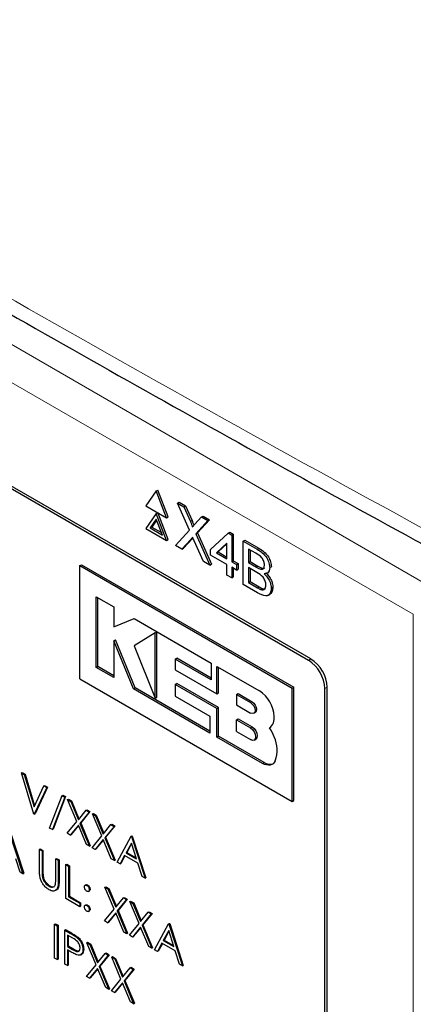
# Paper-space layout 'Blatt2' of a CAD drawing. Header units: millimetres. Extents: x 5 to 418, y 2 to 292.
# Tile 36 of 74: x 106 to 112, y 186 to 200. Entities that reach past the tile are written whole.
import ezdxf

# ---------------------------------------------------------------- set-up
doc = ezdxf.new("R2010")
doc.units = ezdxf.units.MM

psp = doc.layouts.new('Blatt2')

# ---------------------------------------------------------------- linework, layer by layer
at = {"color": 7, "linetype": 'Continuous', "lineweight": 18}
for p, q in [((97.248, 200.556), (112.106, 191.979)), ((111.87, 191.571), (97.013, 200.148)), ((108.656, 192.908), (108.68, 192.922)), ((108.663, 192.652), (108.687, 192.666)), ((109.621, 192.509), (109.645, 192.523)), ((109.607, 192.253), (109.63, 192.267)), ((109.623, 191.955), (109.647, 191.968)), ((111.87, 168.798), (111.87, 191.571)), ((110.359, 190.907), (110.393, 190.927)), ((110.595, 190.499), (110.629, 190.519)), ((109.523, 190.297), (109.546, 190.31)), ((109.523, 189.933), (109.546, 189.947)), ((109.697, 189.421), (109.72, 189.434)), ((106.519, 187.864), (106.53, 187.871)), ((106.752, 187.727), (106.764, 187.734)), ((106.928, 186.969), (106.94, 186.975)), ((106.957, 186.737), (106.969, 186.744))]:
    psp.add_line(p, q, dxfattribs=at)
at = {"color": 7, "linetype": 'Continuous', "lineweight": 25}
for p, q in [((110.393, 190.927), (98.49, 197.798)), ((110.359, 190.907), (98.574, 197.711)), ((108.164, 193.351), (108.014, 193.138)), ((108.164, 193.351), (108.187, 193.364)), ((108.314, 192.965), (108.164, 193.351)), ((108.337, 192.979), (108.187, 193.364)), ((108.469, 193.174), (108.493, 193.188)), ((108.642, 192.786), (108.469, 193.174)), ((108.469, 193.174), (108.562, 193.121)), ((108.493, 193.188), (108.585, 193.135)), ((108.014, 193.138), (108.314, 192.965)), ((108.164, 193.024), (108.014, 192.811)), ((108.164, 193.024), (108.187, 193.038)), ((108.314, 192.638), (108.164, 193.024)), ((108.337, 192.652), (108.187, 193.038)), ((108.562, 193.121), (108.585, 193.135)), ((108.562, 193.121), (108.656, 192.908)), ((108.585, 193.135), (108.68, 192.922)), ((108.164, 192.942), (108.075, 192.817)), ((108.169, 192.93), (108.099, 192.83)), ((108.252, 192.715), (108.164, 192.942)), ((108.314, 192.965), (108.337, 192.979)), ((108.72, 192.871), (108.814, 192.975)), ((108.907, 192.922), (108.735, 192.731)), ((108.931, 192.935), (108.758, 192.745)), ((108.814, 192.975), (108.838, 192.989)), ((108.814, 192.975), (108.907, 192.922)), ((108.838, 192.989), (108.931, 192.935)), ((108.907, 192.922), (108.931, 192.935)), ((108.014, 192.811), (108.314, 192.638)), ((108.075, 192.817), (108.099, 192.83)), ((108.075, 192.817), (108.252, 192.715)), ((108.099, 192.83), (108.239, 192.75)), ((108.442, 192.564), (108.642, 192.786)), ((108.735, 192.731), (108.758, 192.745)), ((108.735, 192.731), (108.935, 192.279)), ((108.758, 192.745), (108.959, 192.293)), ((108.946, 192.506), (109.203, 192.743)), ((109.203, 192.743), (109.227, 192.756)), ((109.203, 192.743), (109.252, 192.715)), ((109.227, 192.756), (109.275, 192.728)), ((109.252, 192.715), (109.275, 192.728)), ((109.275, 192.728), (109.275, 192.343)), ((108.314, 192.638), (108.337, 192.652)), ((108.663, 192.652), (108.535, 192.511)), ((108.687, 192.666), (108.559, 192.524)), ((108.692, 192.672), (108.687, 192.666)), ((108.843, 192.333), (108.711, 192.63)), ((109.182, 192.595), (109.032, 192.457)), ((109.182, 192.587), (109.055, 192.47)), ((109.182, 192.37), (109.182, 192.595)), ((109.252, 192.715), (109.252, 192.33)), ((109.418, 192.627), (109.442, 192.64)), ((109.418, 192.001), (109.418, 192.627)), ((109.418, 192.627), (109.621, 192.509)), ((109.442, 192.64), (109.645, 192.523)), ((108.535, 192.511), (108.442, 192.564)), ((108.535, 192.511), (108.559, 192.524)), ((108.946, 192.426), (108.946, 192.506)), ((109.032, 192.457), (109.055, 192.47)), ((109.032, 192.457), (109.182, 192.37)), ((109.055, 192.47), (109.182, 192.397)), ((109.598, 192.451), (109.495, 192.51)), ((109.495, 192.51), (109.495, 192.318)), ((109.518, 192.497), (109.518, 192.331)), ((108.935, 192.279), (108.843, 192.333)), ((109.182, 192.289), (108.946, 192.426)), ((109.252, 192.33), (109.275, 192.343)), ((109.252, 192.33), (109.321, 192.289)), ((109.275, 192.343), (109.345, 192.303)), ((109.321, 192.289), (109.345, 192.303)), ((109.345, 192.303), (109.345, 192.223)), ((109.495, 192.318), (109.518, 192.331)), ((109.495, 192.318), (109.607, 192.253)), ((109.518, 192.331), (109.63, 192.267)), ((107.061, 192.273), (107.084, 192.286)), ((107.061, 192.273), (110.125, 190.504)), ((107.061, 190.64), (107.061, 192.273)), ((107.084, 192.286), (110.148, 190.518)), ((108.935, 192.279), (108.959, 192.293)), ((109.182, 192.137), (109.182, 192.289)), ((109.321, 192.209), (109.252, 192.249)), ((109.252, 192.249), (109.252, 192.097)), ((109.275, 192.236), (109.275, 192.11)), ((109.321, 192.289), (109.321, 192.209)), ((109.321, 192.209), (109.345, 192.223)), ((109.614, 192.176), (109.495, 192.245)), ((109.495, 192.245), (109.495, 192.029)), ((109.518, 192.232), (109.518, 192.042)), ((109.672, 192.223), (109.695, 192.236)), ((109.762, 192.164), (109.788, 192.179)), ((109.801, 192.244), (109.824, 192.257)), ((109.252, 192.097), (109.182, 192.137)), ((109.252, 192.097), (109.275, 192.11)), ((109.495, 192.029), (109.518, 192.042)), ((109.495, 192.029), (109.623, 191.955)), ((109.518, 192.042), (109.647, 191.968)), ((109.622, 191.883), (109.418, 192.001)), ((109.669, 191.931), (109.693, 191.944)), ((109.822, 191.947), (109.845, 191.961)), ((107.299, 191.824), (107.554, 191.677)), ((107.299, 190.805), (107.299, 191.824)), ((107.323, 190.818), (107.323, 191.811)), ((109.775, 191.844), (109.802, 191.859)), ((107.554, 191.677), (107.554, 191.391)), ((107.554, 191.391), (107.845, 191.509)), ((107.845, 191.509), (108.958, 190.867)), ((108.149, 191.302), (108.172, 191.316)), ((108.172, 190.377), (108.172, 191.316)), ((107.554, 191.19), (107.578, 191.204)), ((107.554, 191.19), (107.554, 190.658)), ((107.835, 190.496), (107.554, 191.19)), ((107.859, 190.509), (107.578, 191.204)), ((108.149, 191.302), (107.845, 191.116)), ((108.149, 190.363), (108.149, 191.302)), ((107.845, 191.116), (108.149, 190.363)), ((108.438, 190.925), (108.461, 190.939)), ((108.438, 190.925), (108.438, 190.771)), ((108.958, 190.625), (108.438, 190.925)), ((108.958, 190.652), (108.461, 190.939)), ((107.299, 190.805), (107.323, 190.818)), ((107.554, 190.658), (107.299, 190.805)), ((107.554, 190.685), (107.323, 190.818)), ((108.438, 190.771), (109.038, 190.424)), ((108.958, 190.867), (108.958, 190.625)), ((109.038, 190.424), (109.038, 190.82)), ((109.038, 190.82), (109.652, 190.466)), ((109.062, 190.438), (109.062, 190.807)), ((107.061, 190.64), (110.125, 188.871)), ((107.835, 190.496), (107.859, 190.509)), ((108.937, 189.859), (107.835, 190.496)), ((108.937, 189.887), (107.859, 190.509)), ((108.438, 190.56), (108.461, 190.574)), ((108.438, 190.56), (108.438, 190.389)), ((109.038, 190.213), (108.438, 190.56)), ((109.062, 190.227), (108.461, 190.574)), ((110.125, 190.504), (110.148, 190.518)), ((110.125, 188.871), (110.125, 190.504)), ((110.148, 188.884), (110.148, 190.518)), ((110.595, 179.612), (110.595, 190.499)), ((110.629, 179.495), (110.629, 190.519)), ((108.149, 190.363), (108.172, 190.377)), ((108.438, 190.389), (108.937, 190.101)), ((109.038, 190.424), (109.062, 190.438)), ((109.321, 190.413), (109.345, 190.427)), ((109.321, 190.413), (109.321, 190.264)), ((109.321, 190.413), (109.523, 190.297)), ((109.345, 190.427), (109.546, 190.31)), ((109.038, 190.213), (109.062, 190.227)), ((109.038, 189.801), (109.038, 190.213)), ((109.062, 189.815), (109.062, 190.227)), ((109.321, 190.264), (109.523, 190.147)), ((108.937, 190.101), (108.937, 189.859)), ((109.321, 190.05), (109.345, 190.064)), ((109.321, 189.879), (109.321, 190.05)), ((109.321, 190.05), (109.523, 189.933)), ((109.345, 190.064), (109.546, 189.947)), ((109.569, 190.143), (109.592, 190.156)), ((109.797, 189.935), (109.798, 189.935)), ((109.038, 189.801), (109.062, 189.815)), ((109.697, 189.421), (109.038, 189.801)), ((109.72, 189.434), (109.062, 189.815)), ((109.321, 189.879), (109.523, 189.763)), ((109.575, 189.757), (109.599, 189.771)), ((106.219, 189.283), (106.231, 189.29)), ((106.219, 189.283), (106.26, 189.259)), ((106.399, 188.689), (106.219, 189.283)), ((106.231, 189.29), (106.272, 189.266)), ((106.26, 189.259), (106.272, 189.266)), ((106.26, 189.259), (106.402, 188.792)), ((106.272, 189.266), (106.41, 188.81)), ((106.402, 188.792), (106.543, 189.096)), ((106.584, 189.073), (106.404, 188.686)), ((106.596, 189.079), (106.416, 188.693)), ((106.543, 189.096), (106.555, 189.103)), ((106.543, 189.096), (106.584, 189.073)), ((106.555, 189.103), (106.596, 189.079)), ((106.584, 189.073), (106.596, 189.079)), ((106.627, 188.488), (106.805, 188.958)), ((106.845, 188.934), (106.667, 188.465)), ((106.857, 188.941), (106.679, 188.472)), ((106.805, 188.958), (106.817, 188.964)), ((106.805, 188.958), (106.845, 188.934)), ((106.817, 188.964), (106.857, 188.941)), ((106.845, 188.934), (106.857, 188.941)), ((106.886, 188.898), (106.898, 188.905)), ((106.886, 188.898), (106.93, 188.873)), ((107.019, 188.581), (106.886, 188.898)), ((106.898, 188.905), (106.941, 188.88)), ((106.93, 188.873), (106.941, 188.88)), ((106.93, 188.873), (107.041, 188.608)), ((106.941, 188.88), (107.05, 188.62)), ((107.152, 188.745), (107.164, 188.752)), ((107.164, 188.752), (107.208, 188.726)), ((110.125, 188.871), (110.148, 188.884)), ((106.404, 188.686), (106.399, 188.689)), ((106.404, 188.686), (106.416, 188.693)), ((107.041, 188.608), (107.152, 188.745)), ((107.196, 188.719), (107.063, 188.556)), ((107.208, 188.726), (107.075, 188.563)), ((107.152, 188.745), (107.196, 188.719)), ((107.196, 188.719), (107.208, 188.726)), ((107.245, 188.691), (107.257, 188.698)), ((107.245, 188.691), (107.289, 188.666)), ((107.378, 188.374), (107.245, 188.691)), ((107.257, 188.698), (107.3, 188.673)), ((107.289, 188.666), (107.3, 188.673)), ((107.289, 188.666), (107.4, 188.401)), ((107.3, 188.673), (107.409, 188.413)), ((106.667, 188.465), (106.627, 188.488)), ((106.667, 188.465), (106.679, 188.472)), ((106.88, 188.412), (107.019, 188.581)), ((107.041, 188.529), (106.924, 188.386)), ((107.043, 188.524), (106.936, 188.393)), ((107.157, 188.252), (107.041, 188.529)), ((107.063, 188.556), (107.075, 188.563)), ((107.063, 188.556), (107.201, 188.226)), ((107.075, 188.563), (107.213, 188.233)), ((107.4, 188.401), (107.511, 188.537)), ((107.555, 188.512), (107.422, 188.349)), ((107.567, 188.519), (107.434, 188.356)), ((107.511, 188.537), (107.523, 188.544)), ((107.511, 188.537), (107.555, 188.512)), ((107.523, 188.544), (107.567, 188.519)), ((107.555, 188.512), (107.567, 188.519)), ((106.045, 188.431), (106.241, 187.828)), ((106.057, 188.438), (106.253, 187.835)), ((106.924, 188.386), (106.88, 188.412)), ((106.924, 188.386), (106.936, 188.393)), ((107.239, 188.204), (107.378, 188.374)), ((107.422, 188.349), (107.434, 188.356)), ((107.422, 188.349), (107.56, 188.019)), ((107.434, 188.356), (107.572, 188.026)), ((107.601, 187.996), (107.802, 188.369)), ((107.802, 188.369), (107.814, 188.376)), ((107.802, 188.369), (107.808, 188.366)), ((107.808, 188.366), (107.819, 188.373)), ((107.808, 188.366), (108.004, 187.763)), ((107.814, 188.376), (107.819, 188.373)), ((107.819, 188.373), (108.015, 187.77)), ((106.481, 188.18), (106.492, 188.186)), ((106.492, 188.186), (106.53, 188.164)), ((107.201, 188.226), (107.157, 188.252)), ((107.201, 188.226), (107.213, 188.233)), ((107.283, 188.179), (107.239, 188.204)), ((107.4, 188.322), (107.283, 188.179)), ((107.283, 188.179), (107.295, 188.186)), ((107.402, 188.317), (107.295, 188.186)), ((107.516, 188.044), (107.4, 188.322)), ((107.805, 188.272), (107.728, 188.13)), ((107.808, 188.263), (107.739, 188.136)), ((107.879, 188.042), (107.805, 188.272)), ((106.2, 187.852), (106.137, 188.045)), ((106.481, 188.18), (106.519, 188.158)), ((106.481, 187.884), (106.481, 188.18)), ((106.519, 188.158), (106.53, 188.164)), ((106.519, 188.158), (106.519, 187.864)), ((106.53, 188.164), (106.53, 187.871)), ((106.714, 188.045), (106.726, 188.051)), ((106.714, 188.045), (106.752, 188.023)), ((106.714, 187.751), (106.714, 188.045)), ((106.726, 188.051), (106.764, 188.029)), ((107.56, 188.019), (107.516, 188.044)), ((107.707, 188.091), (107.643, 187.972)), ((107.713, 188.088), (107.654, 187.978)), ((107.899, 187.98), (107.707, 188.091)), ((107.728, 188.13), (107.739, 188.136)), ((107.728, 188.13), (107.879, 188.042)), ((107.739, 188.136), (107.874, 188.059)), ((106.752, 188.023), (106.764, 188.029)), ((106.752, 188.023), (106.752, 187.727)), ((106.764, 188.029), (106.764, 187.734)), ((106.861, 187.96), (106.873, 187.967)), ((106.861, 187.96), (106.899, 187.938)), ((106.861, 187.47), (106.861, 187.96)), ((106.873, 187.967), (106.911, 187.945)), ((106.899, 187.938), (106.911, 187.945)), ((106.899, 187.938), (106.899, 187.498)), ((106.911, 187.945), (106.911, 187.505)), ((107.56, 188.019), (107.572, 188.026)), ((107.643, 187.972), (107.601, 187.996)), ((107.643, 187.972), (107.654, 187.978)), ((107.962, 187.787), (107.899, 187.98)), ((106.241, 187.828), (106.2, 187.852)), ((106.241, 187.828), (106.253, 187.835)), ((106.52, 187.798), (106.532, 187.805)), ((108.004, 187.763), (107.962, 187.787)), ((108.004, 187.763), (108.015, 187.77)), ((106.619, 187.648), (106.63, 187.655)), ((107.152, 187.67), (107.137, 187.662)), ((107.163, 187.66), (107.175, 187.667)), ((107.424, 187.635), (107.436, 187.642)), ((107.424, 187.635), (107.468, 187.609)), ((107.557, 187.318), (107.424, 187.635)), ((107.436, 187.642), (107.48, 187.616)), ((107.468, 187.609), (107.48, 187.616)), ((107.48, 187.616), (107.589, 187.357)), ((106.899, 187.498), (106.911, 187.505)), ((106.899, 187.498), (107.063, 187.404)), ((106.911, 187.505), (107.074, 187.411)), ((107.187, 187.575), (107.201, 187.583)), ((107.198, 187.599), (107.21, 187.606)), ((107.468, 187.609), (107.579, 187.345)), ((107.579, 187.345), (107.69, 187.481)), ((107.69, 187.481), (107.702, 187.488)), ((107.69, 187.481), (107.734, 187.456)), ((107.702, 187.488), (107.746, 187.463)), ((107.063, 187.354), (106.861, 187.47)), ((107.063, 187.404), (107.074, 187.411)), ((107.063, 187.404), (107.063, 187.354)), ((107.063, 187.354), (107.074, 187.361)), ((107.074, 187.411), (107.074, 187.361)), ((107.151, 187.381), (107.137, 187.373)), ((107.163, 187.371), (107.175, 187.378)), ((107.734, 187.456), (107.601, 187.293)), ((107.746, 187.463), (107.613, 187.299)), ((107.734, 187.456), (107.746, 187.463)), ((107.783, 187.428), (107.795, 187.434)), ((107.783, 187.428), (107.827, 187.402)), ((107.916, 187.111), (107.783, 187.428)), ((107.795, 187.434), (107.839, 187.409)), ((107.827, 187.402), (107.839, 187.409)), ((107.827, 187.402), (107.938, 187.138)), ((107.839, 187.409), (107.948, 187.15)), ((107.186, 187.286), (107.201, 187.294)), ((107.198, 187.31), (107.21, 187.317)), ((107.419, 187.148), (107.557, 187.318)), ((107.579, 187.266), (107.463, 187.123)), ((107.581, 187.261), (107.475, 187.13)), ((107.696, 186.988), (107.579, 187.266)), ((107.601, 187.293), (107.613, 187.299)), ((107.601, 187.293), (107.74, 186.963)), ((107.613, 187.299), (107.751, 186.97)), ((107.938, 187.138), (108.049, 187.274)), ((108.093, 187.249), (107.96, 187.085)), ((108.105, 187.255), (107.972, 187.092)), ((108.049, 187.274), (108.061, 187.281)), ((108.049, 187.274), (108.093, 187.249)), ((108.061, 187.281), (108.105, 187.255)), ((108.093, 187.249), (108.105, 187.255)), ((106.698, 187.101), (106.71, 187.108)), ((106.698, 187.101), (106.736, 187.079)), ((106.698, 186.611), (106.698, 187.101)), ((106.71, 187.108), (106.748, 187.086)), ((106.736, 187.079), (106.748, 187.086)), ((106.736, 187.079), (106.736, 186.59)), ((106.748, 187.086), (106.748, 186.596)), ((107.463, 187.123), (107.419, 187.148)), ((107.463, 187.123), (107.475, 187.13)), ((107.778, 186.941), (107.916, 187.111)), ((107.938, 187.058), (107.822, 186.915)), ((107.94, 187.053), (107.833, 186.922)), ((108.055, 186.781), (107.938, 187.058)), ((107.96, 187.085), (107.972, 187.092)), ((107.96, 187.085), (108.099, 186.756)), ((107.972, 187.092), (108.11, 186.762)), ((108.139, 186.732), (108.341, 187.106)), ((108.341, 187.106), (108.353, 187.113)), ((108.341, 187.106), (108.346, 187.103)), ((108.346, 187.103), (108.358, 187.109)), ((108.346, 187.103), (108.542, 186.5)), ((108.353, 187.113), (108.358, 187.109)), ((108.358, 187.109), (108.554, 186.506)), ((106.845, 187.017), (106.857, 187.023)), ((106.845, 187.017), (106.928, 186.969)), ((106.845, 186.527), (106.845, 187.017)), ((106.857, 187.023), (106.94, 186.975)), ((106.961, 186.9), (106.883, 186.944)), ((106.883, 186.944), (106.883, 186.781)), ((106.895, 186.938), (106.895, 186.788)), ((107.025, 186.905), (107.037, 186.912)), ((107.74, 186.963), (107.696, 186.988)), ((107.74, 186.963), (107.751, 186.97)), ((107.822, 186.915), (107.778, 186.941)), ((107.822, 186.915), (107.833, 186.922)), ((108.343, 187.009), (108.266, 186.866)), ((108.346, 187), (108.278, 186.873)), ((108.418, 186.779), (108.343, 187.009)), ((106.883, 186.781), (106.895, 186.788)), ((106.883, 186.781), (106.957, 186.737)), ((106.895, 186.788), (106.969, 186.744)), ((107.163, 186.833), (107.175, 186.84)), ((107.163, 186.833), (107.207, 186.808)), ((107.296, 186.516), (107.163, 186.833)), ((107.175, 186.84), (107.219, 186.814)), ((107.207, 186.808), (107.219, 186.814)), ((107.207, 186.808), (107.318, 186.543)), ((107.219, 186.814), (107.328, 186.555)), ((108.099, 186.756), (108.055, 186.781)), ((108.246, 186.828), (108.181, 186.708)), ((108.252, 186.824), (108.193, 186.715)), ((108.438, 186.717), (108.246, 186.828)), ((108.266, 186.866), (108.278, 186.873)), ((108.266, 186.866), (108.418, 186.779)), ((108.278, 186.873), (108.412, 186.795)), ((106.913, 186.713), (106.883, 186.731)), ((106.883, 186.731), (106.883, 186.505)), ((106.895, 186.724), (106.895, 186.512)), ((107.075, 186.66), (107.09, 186.669)), ((107.106, 186.735), (107.118, 186.741)), ((107.318, 186.543), (107.429, 186.679)), ((107.473, 186.654), (107.34, 186.491)), ((107.485, 186.661), (107.352, 186.497)), ((107.429, 186.679), (107.441, 186.686)), ((107.429, 186.679), (107.473, 186.654)), ((107.441, 186.686), (107.485, 186.661)), ((107.473, 186.654), (107.485, 186.661)), ((107.522, 186.626), (107.534, 186.633)), ((107.522, 186.626), (107.566, 186.6)), ((107.655, 186.309), (107.522, 186.626)), ((107.534, 186.633), (107.578, 186.607)), ((108.099, 186.756), (108.11, 186.762)), ((108.181, 186.708), (108.139, 186.732)), ((108.181, 186.708), (108.193, 186.715)), ((108.501, 186.524), (108.438, 186.717)), ((106.736, 186.59), (106.698, 186.611)), ((106.736, 186.59), (106.748, 186.596)), ((106.883, 186.505), (106.845, 186.527)), ((106.883, 186.505), (106.895, 186.512)), ((107.158, 186.346), (107.296, 186.516)), ((107.34, 186.491), (107.352, 186.497)), ((107.34, 186.491), (107.479, 186.161)), ((107.352, 186.497), (107.49, 186.168)), ((107.566, 186.6), (107.578, 186.607)), ((107.566, 186.6), (107.677, 186.336)), ((107.578, 186.607), (107.687, 186.348)), ((107.788, 186.472), (107.8, 186.479)), ((107.8, 186.479), (107.844, 186.454)), ((108.542, 186.5), (108.501, 186.524)), ((108.542, 186.5), (108.554, 186.506)), ((107.202, 186.321), (107.158, 186.346)), ((107.318, 186.464), (107.202, 186.321)), ((107.32, 186.459), (107.213, 186.328)), ((107.435, 186.186), (107.318, 186.464)), ((107.677, 186.336), (107.788, 186.472)), ((107.832, 186.447), (107.699, 186.283)), ((107.844, 186.454), (107.711, 186.29)), ((107.788, 186.472), (107.832, 186.447)), ((107.832, 186.447), (107.844, 186.454)), ((107.202, 186.321), (107.213, 186.328)), ((107.517, 186.139), (107.655, 186.309)), ((107.677, 186.257), (107.561, 186.114)), ((107.679, 186.251), (107.572, 186.12)), ((107.794, 185.979), (107.677, 186.257)), ((107.699, 186.283), (107.711, 186.29)), ((107.699, 186.283), (107.838, 185.954)), ((107.711, 186.29), (107.849, 185.96)), ((107.479, 186.161), (107.435, 186.186)), ((107.479, 186.161), (107.49, 186.168)), ((107.561, 186.114), (107.517, 186.139)), ((107.561, 186.114), (107.572, 186.12)), ((107.838, 185.954), (107.794, 185.979)), ((107.838, 185.954), (107.849, 185.96))]:
    psp.add_line(p, q, dxfattribs=at)
at = {"color": 7, "linetype": 'Continuous', "lineweight": 25, "flags": 128}
for points in [[(109.523, 190.297), (109.548, 190.277), (109.569, 190.249), (109.583, 190.216), (109.588, 190.185), (109.583, 190.159), (109.569, 190.143), (109.548, 190.139), (109.523, 190.147)], [(109.546, 190.31), (109.571, 190.29), (109.592, 190.262), (109.606, 190.23), (109.611, 190.198), (109.606, 190.173), (109.592, 190.156), (109.592, 190.156)], [(109.523, 189.933), (109.551, 189.911), (109.575, 189.878), (109.591, 189.841), (109.597, 189.805), (109.591, 189.776), (109.575, 189.757), (109.551, 189.753), (109.523, 189.763)], [(109.546, 189.947), (109.575, 189.924), (109.599, 189.892), (109.615, 189.855), (109.62, 189.819), (109.615, 189.79), (109.599, 189.771), (109.599, 189.771)], [(109.878, 189.457), (109.865, 189.434), (109.849, 189.416), (109.829, 189.404), (109.806, 189.396), (109.781, 189.394), (109.754, 189.398), (109.725, 189.407), (109.697, 189.421)]]:
    psp.add_lwpolyline(points, dxfattribs=at)
at = {"color": 7, "linetype": 'Continuous', "lineweight": 25}
for centre, radius, start, end in [((110.083, 190.476), 0.512, 2.6055, 57.3945), ((110.117, 190.495), 0.512, 2.6055, 57.3945), ((109.404, 190.078), 0.46, 2.6055, 57.3945), ((109.697, 190.07), 0.169, 306.49, 9.8709), ((109.262, 189.585), 0.639, 19.8361, 33.1349), ((109.481, 189.613), 0.427, 338.5903, 26.3014), ((109.804, 189.558), 0.149, 235.721, 286.5942)]:
    psp.add_arc(centre, radius, start, end, dxfattribs=at)
at = {"color": 7, "linetype": 'Continuous', "lineweight": 18}
psp.add_open_spline([(91.232, 205.15), (93.032, 203.999), (96.632, 201.697), (102.295, 198.286), (108.181, 194.901), (113.804, 191.816), (117.483, 189.904), (119.071, 189.078)], degree=3, knots=[0, 0, 0, 0, 0.204721, 0.409562, 0.623395, 0.837364, 1, 1, 1, 1], dxfattribs=at)
at = {"color": 7, "linetype": 'Continuous', "lineweight": 25}
for points, knots in [([(91.377, 204.851), (92.066, 204.402), (93.99, 203.15), (97.304, 201.085), (101.317, 198.653), (105.49, 196.215), (109.736, 193.818), (113.889, 191.555), (117.059, 189.88), (118.796, 188.995), (119.219, 188.779)], [0, 0, 0, 0, 0.079167, 0.220979, 0.371612, 0.522329, 0.673084, 0.823745, 0.956982, 1, 1, 1, 1]), ([(108.656, 192.908), (108.662, 192.894), (108.671, 192.874), (108.681, 192.849), (108.683, 192.838), (108.684, 192.832)], [0, 0, 0, 0, 0.561277, 0.781763, 1, 1, 1, 1]), ([(108.68, 192.922), (108.686, 192.908), (108.694, 192.888), (108.704, 192.866), (108.705, 192.858), (108.706, 192.856)], [0, 0, 0, 0, 0.646868, 0.900977, 1, 1, 1, 1]), ([(108.684, 192.832), (108.691, 192.839), (108.703, 192.852), (108.715, 192.866), (108.72, 192.871)], [0, 0, 0, 0, 0.56, 1, 1, 1, 1]), ([(108.689, 192.68), (108.684, 192.675), (108.675, 192.666), (108.667, 192.656), (108.663, 192.652)], [0, 0, 0, 0, 0.560002, 1, 1, 1, 1]), ([(108.711, 192.63), (108.707, 192.639), (108.699, 192.656), (108.692, 192.673), (108.689, 192.68)], [0, 0, 0, 0, 0.56, 1, 1, 1, 1]), ([(109.724, 192.28), (109.723, 192.298), (109.72, 192.325), (109.704, 192.363), (109.667, 192.414), (109.629, 192.434), (109.598, 192.451)], [0, 0, 0, 0, 0.249512, 0.375019, 0.500244, 1, 1, 1, 1]), ([(109.621, 192.509), (109.645, 192.495), (109.693, 192.465), (109.756, 192.394), (109.793, 192.313), (109.798, 192.267), (109.801, 192.244)], [0, 0, 0, 0, 0.281116, 0.560026, 0.780112, 1, 1, 1, 1]), ([(109.645, 192.523), (109.669, 192.508), (109.717, 192.479), (109.78, 192.408), (109.817, 192.327), (109.822, 192.28), (109.824, 192.257)], [0, 0, 0, 0, 0.281116, 0.560026, 0.780112, 1, 1, 1, 1]), ([(109.607, 192.253), (109.619, 192.246), (109.641, 192.233), (109.662, 192.226), (109.672, 192.223)], [0, 0, 0, 0, 0.560393, 1, 1, 1, 1]), ([(109.745, 191.993), (109.743, 192.011), (109.741, 192.04), (109.723, 192.08), (109.686, 192.134), (109.646, 192.158), (109.614, 192.176)], [0, 0, 0, 0, 0.249802, 0.375546, 0.501154, 1, 1, 1, 1]), ([(109.63, 192.267), (109.642, 192.26), (109.664, 192.247), (109.686, 192.24), (109.695, 192.236)], [0, 0, 0, 0, 0.560393, 1, 1, 1, 1]), ([(109.672, 192.223), (109.68, 192.222), (109.698, 192.22), (109.72, 192.237), (109.723, 192.264), (109.724, 192.28)], [0, 0, 0, 0, 0.2808695, 0.5610626, 1, 1, 1, 1]), ([(109.695, 192.236), (109.704, 192.235), (109.717, 192.232), (109.724, 192.239), (109.726, 192.241)], [0, 0, 0, 0, 0.753765, 1, 1, 1, 1]), ([(109.801, 192.244), (109.799, 192.228), (109.796, 192.198), (109.77, 192.161), (109.738, 192.158), (109.719, 192.156)], [0, 0, 0, 0, 0.280336, 0.5608, 1, 1, 1, 1]), ([(109.743, 192.169), (109.759, 192.154), (109.79, 192.122), (109.824, 192.064), (109.842, 192.008), (109.844, 191.976), (109.845, 191.961)], [0, 0, 0, 0, 0.280211, 0.55967, 0.779709, 1, 1, 1, 1]), ([(109.719, 192.156), (109.735, 192.14), (109.767, 192.109), (109.8, 192.05), (109.819, 191.994), (109.821, 191.963), (109.822, 191.947)], [0, 0, 0, 0, 0.280211, 0.55967, 0.779709, 1, 1, 1, 1]), ([(109.822, 191.947), (109.82, 191.927), (109.816, 191.888), (109.79, 191.848), (109.727, 191.827), (109.665, 191.86), (109.622, 191.883)], [0, 0, 0, 0, 0.187143, 0.374319, 0.560786, 1, 1, 1, 1]), ([(109.623, 191.955), (109.632, 191.95), (109.647, 191.941), (109.663, 191.934), (109.669, 191.931)], [0, 0, 0, 0, 0.5600993, 1, 1, 1, 1]), ([(109.647, 191.968), (109.655, 191.963), (109.671, 191.954), (109.686, 191.947), (109.693, 191.944)], [0, 0, 0, 0, 0.5600993, 1, 1, 1, 1]), ([(109.669, 191.931), (109.681, 191.927), (109.705, 191.92), (109.73, 191.934), (109.743, 191.96), (109.744, 191.982), (109.745, 191.993)], [0, 0, 0, 0, 0.28029, 0.559018, 0.779402, 1, 1, 1, 1]), ([(109.693, 191.944), (109.705, 191.94), (109.724, 191.934), (109.737, 191.942), (109.741, 191.945)], [0, 0, 0, 0, 0.658905, 1, 1, 1, 1]), ([(109.845, 191.961), (109.843, 191.941), (109.839, 191.903), (109.822, 191.868), (109.804, 191.863), (109.8, 191.862)], [0, 0, 0, 0, 0.444756, 0.889591, 1, 1, 1, 1]), ([(106.488, 187.776), (106.485, 187.797), (106.481, 187.834), (106.481, 187.868), (106.481, 187.884)], [0, 0, 0, 0, 0.5594986, 1, 1, 1, 1]), ([(106.621, 187.596), (106.605, 187.607), (106.572, 187.628), (106.532, 187.676), (106.502, 187.727), (106.493, 187.76), (106.488, 187.776)], [0, 0, 0, 0, 0.280221, 0.559914, 0.779952, 1, 1, 1, 1]), ([(106.519, 187.864), (106.519, 187.852), (106.518, 187.83), (106.52, 187.808), (106.52, 187.798)], [0, 0, 0, 0, 0.560124, 1, 1, 1, 1]), ([(106.52, 187.798), (106.523, 187.781), (106.528, 187.748), (106.565, 187.689), (106.598, 187.663), (106.619, 187.648)], [0, 0, 0, 0, 0.281057, 0.560821, 1, 1, 1, 1]), ([(106.53, 187.871), (106.53, 187.859), (106.53, 187.837), (106.532, 187.815), (106.532, 187.805)], [0, 0, 0, 0, 0.560124, 1, 1, 1, 1]), ([(106.532, 187.805), (106.535, 187.788), (106.54, 187.755), (106.576, 187.696), (106.61, 187.67), (106.63, 187.655)], [0, 0, 0, 0, 0.281057, 0.560821, 1, 1, 1, 1]), ([(106.619, 187.648), (106.63, 187.642), (106.654, 187.632), (106.682, 187.636), (106.701, 187.652), (106.707, 187.669), (106.71, 187.678)], [0, 0, 0, 0, 0.279787, 0.559377, 0.779569, 1, 1, 1, 1]), ([(106.752, 187.727), (106.752, 187.7), (106.751, 187.646), (106.726, 187.588), (106.676, 187.571), (106.639, 187.588), (106.621, 187.596)], [0, 0, 0, 0, 0.281655, 0.560111, 0.78008, 1, 1, 1, 1]), ([(106.63, 187.655), (106.642, 187.649), (106.665, 187.639), (106.688, 187.64), (106.696, 187.647), (106.697, 187.648)], [0, 0, 0, 0, 0.473792, 0.947251, 1, 1, 1, 1]), ([(106.764, 187.734), (106.764, 187.707), (106.763, 187.654), (106.743, 187.598), (106.715, 187.593), (106.707, 187.591)], [0, 0, 0, 0, 0.41567, 0.82662, 1, 1, 1, 1]), ([(106.71, 187.678), (106.712, 187.691), (106.715, 187.714), (106.714, 187.74), (106.714, 187.751)], [0, 0, 0, 0, 0.559624, 1, 1, 1, 1]), ([(107.128, 187.64), (107.128, 187.645), (107.13, 187.656), (107.139, 187.664), (107.151, 187.666), (107.159, 187.662), (107.163, 187.66)], [0, 0, 0, 0, 0.279585, 0.559454, 0.779697, 1, 1, 1, 1]), ([(107.163, 187.578), (107.158, 187.582), (107.147, 187.589), (107.136, 187.607), (107.129, 187.625), (107.128, 187.635), (107.128, 187.64)], [0, 0, 0, 0, 0.279647, 0.559299, 0.779615, 1, 1, 1, 1]), ([(107.151, 187.669), (107.151, 187.669), (107.154, 187.672), (107.163, 187.672), (107.171, 187.669), (107.175, 187.667)], [0, 0, 0, 0, 0.111363, 0.55562, 1, 1, 1, 1]), ([(107.163, 187.66), (107.168, 187.656), (107.179, 187.649), (107.19, 187.631), (107.198, 187.614), (107.198, 187.604), (107.198, 187.599)], [0, 0, 0, 0, 0.279602, 0.559212, 0.779475, 1, 1, 1, 1]), ([(107.175, 187.667), (107.18, 187.663), (107.191, 187.656), (107.202, 187.638), (107.209, 187.62), (107.21, 187.61), (107.21, 187.606)], [0, 0, 0, 0, 0.279602, 0.559212, 0.779475, 1, 1, 1, 1]), ([(107.198, 187.599), (107.198, 187.593), (107.197, 187.582), (107.187, 187.574), (107.175, 187.572), (107.167, 187.576), (107.163, 187.578)], [0, 0, 0, 0, 0.2795175, 0.5593264, 0.7795441, 1, 1, 1, 1]), ([(107.21, 187.606), (107.21, 187.6), (107.209, 187.589), (107.202, 187.585), (107.199, 187.583)], [0, 0, 0, 0, 0.556603, 1, 1, 1, 1]), ([(107.128, 187.351), (107.128, 187.356), (107.13, 187.368), (107.139, 187.375), (107.151, 187.377), (107.159, 187.373), (107.163, 187.371)], [0, 0, 0, 0, 0.2795762, 0.5592837, 0.7795524, 1, 1, 1, 1]), ([(107.163, 187.289), (107.158, 187.293), (107.148, 187.301), (107.136, 187.318), (107.129, 187.336), (107.128, 187.346), (107.128, 187.351)], [0, 0, 0, 0, 0.279581, 0.559143, 0.779575, 1, 1, 1, 1]), ([(107.15, 187.38), (107.151, 187.38), (107.154, 187.383), (107.163, 187.383), (107.171, 187.38), (107.175, 187.378)], [0, 0, 0, 0, 0.116538, 0.55809, 1, 1, 1, 1]), ([(107.163, 187.371), (107.168, 187.367), (107.179, 187.36), (107.19, 187.342), (107.198, 187.325), (107.198, 187.315), (107.198, 187.31)], [0, 0, 0, 0, 0.2796016, 0.559212, 0.7794752, 1, 1, 1, 1]), ([(107.175, 187.378), (107.18, 187.374), (107.191, 187.367), (107.202, 187.349), (107.209, 187.331), (107.21, 187.322), (107.21, 187.317)], [0, 0, 0, 0, 0.2796016, 0.559212, 0.7794752, 1, 1, 1, 1]), ([(107.198, 187.31), (107.198, 187.304), (107.197, 187.293), (107.187, 187.285), (107.175, 187.284), (107.167, 187.287), (107.163, 187.289)], [0, 0, 0, 0, 0.2794691, 0.5593578, 0.7796739, 1, 1, 1, 1]), ([(107.21, 187.317), (107.21, 187.311), (107.209, 187.3), (107.202, 187.296), (107.199, 187.294)], [0, 0, 0, 0, 0.554441, 1, 1, 1, 1]), ([(106.928, 186.969), (106.946, 186.958), (106.979, 186.94), (107.011, 186.916), (107.025, 186.905)], [0, 0, 0, 0, 0.560314, 1, 1, 1, 1]), ([(106.94, 186.975), (106.958, 186.965), (106.99, 186.946), (107.022, 186.923), (107.037, 186.912)], [0, 0, 0, 0, 0.5603137, 1, 1, 1, 1]), ([(107.025, 186.905), (107.038, 186.893), (107.063, 186.867), (107.09, 186.818), (107.104, 186.773), (107.105, 186.747), (107.106, 186.735)], [0, 0, 0, 0, 0.279705, 0.559381, 0.779509, 1, 1, 1, 1]), ([(107.037, 186.912), (107.049, 186.899), (107.075, 186.874), (107.102, 186.825), (107.116, 186.78), (107.117, 186.754), (107.118, 186.741)], [0, 0, 0, 0, 0.279705, 0.559381, 0.779509, 1, 1, 1, 1]), ([(107.068, 186.756), (107.066, 186.771), (107.063, 186.794), (107.047, 186.825), (107.018, 186.868), (106.986, 186.885), (106.961, 186.9)], [0, 0, 0, 0, 0.248969, 0.374729, 0.500383, 1, 1, 1, 1]), ([(107.021, 186.659), (107.001, 186.668), (106.965, 186.683), (106.929, 186.704), (106.913, 186.713)], [0, 0, 0, 0, 0.5596942, 1, 1, 1, 1]), ([(106.957, 186.737), (106.983, 186.722), (107.015, 186.703), (107.047, 186.71), (107.063, 186.723), (107.066, 186.743), (107.068, 186.756)], [0, 0, 0, 0, 0.499721, 0.62535, 0.751083, 1, 1, 1, 1]), ([(106.969, 186.744), (106.994, 186.73), (107.026, 186.712), (107.055, 186.715), (107.059, 186.718), (107.059, 186.719)], [0, 0, 0, 0, 0.782951, 0.979784, 1, 1, 1, 1]), ([(107.106, 186.735), (107.105, 186.719), (107.103, 186.688), (107.082, 186.661), (107.053, 186.652), (107.032, 186.657), (107.021, 186.659)], [0, 0, 0, 0, 0.280099, 0.559324, 0.779458, 1, 1, 1, 1]), ([(107.118, 186.741), (107.117, 186.726), (107.114, 186.696), (107.1, 186.672), (107.089, 186.669), (107.088, 186.669)], [0, 0, 0, 0, 0.486653, 0.971789, 1, 1, 1, 1])]:
    psp.add_open_spline(points, degree=3, knots=knots, dxfattribs=at)

doc.saveas('drawing.dxf')
